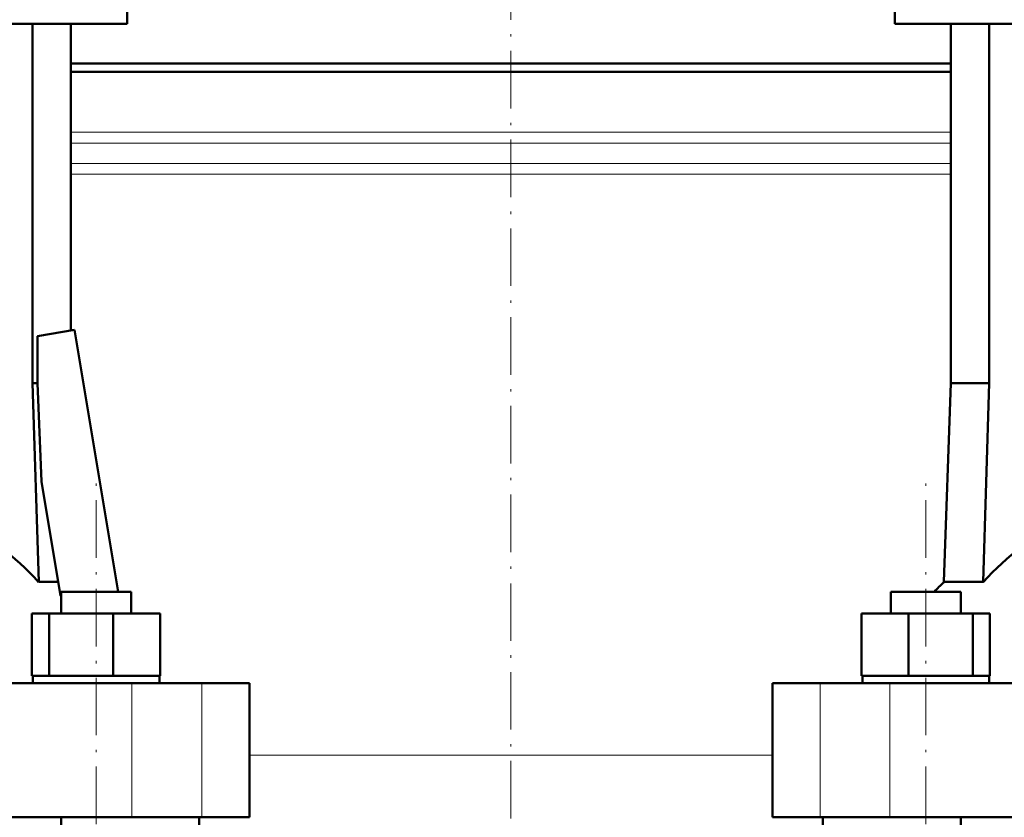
# Model space of a CAD drawing. Extents: x -1595 to 1972, y -1674 to 620.
# Tile 37 of 55: x 49 to 254, y 68 to 234. Entities that reach past the tile are written whole.
import ezdxf

# ---------------------------------------------------------------- set-up
doc = ezdxf.new("R2010")
doc.units = 0
doc.linetypes.add('DASHDOT', pattern=[18.5, 12, -3, 0.5, -3])

msp = doc.modelspace()

# ---------------------------------------------------------------- linework, layer by layer
at = {"color": 7, "linetype": 'DASHDOT', "lineweight": 18}
for p, q in [((151.57, 245.93), (151.57, -7.74)), ((65.1, -137.25), (65.1, 137.55)), ((238.03, -137.25), (238.03, 137.55))]:
    msp.add_line(p, q, dxfattribs=at)
at = {"color": 7, "lineweight": 50}
for p, q in [((71.57, 241.05), (71.57, 233.05)), ((231.57, 241.05), (231.57, 233.05)), ((-8.43, 233.05), (71.57, 233.05)), ((51.87, 233.05), (51.87, 158.15)), ((59.87, 233.05), (59.87, 169.13)), ((231.57, 233.05), (311.57, 233.05)), ((243.27, 233.05), (243.27, 158.15)), ((251.26, 233.05), (251.26, 158.15)), ((59.87, 224.8), (151.57, 224.8)), ((151.57, 224.8), (243.27, 224.8)), ((151.57, 223.1), (59.87, 223.1)), ((243.27, 223.1), (151.57, 223.1)), ((52.92, 167.97), (60.6, 169.26)), ((60.6, 169.26), (69.74, 114.65)), ((52.92, 158.15), (52.92, 167.97)), ((51.87, 158.15), (52.92, 158.15)), ((51.87, 158.15), (53.15, 116.71)), ((53.72, 137.68), (52.92, 158.15)), ((243.27, 158.15), (241.82, 116.71)), ((251.26, 158.15), (243.27, 158.15)), ((251.26, 158.15), (249.98, 116.71)), ((57.72, 113.79), (53.72, 137.68)), ((53.15, 116.71), (57.23, 116.71)), ((241.82, 116.71), (249.98, 116.71)), ((57.8, 113.7), (57.72, 113.79)), ((57.8, 114.65), (70.27, 114.65)), ((57.8, 110.15), (57.8, 114.65)), ((70.27, 114.65), (72.4, 114.65)), ((72.4, 110.15), (72.4, 114.65)), ((72.4, 110.15), (72.4, 114.65)), ((230.73, 114.65), (232.86, 114.65)), ((230.73, 110.15), (230.73, 114.65)), ((232.86, 114.65), (245.33, 114.65)), ((245.33, 110.15), (245.33, 114.65)), ((51.72, 110.15), (55.31, 110.15)), ((51.72, 97.15), (51.72, 110.15)), ((55.31, 110.15), (68.69, 110.15)), ((55.31, 97.15), (55.31, 110.15)), ((68.69, 110.15), (78.49, 110.15)), ((68.69, 97.15), (68.69, 110.15)), ((78.49, 97.15), (78.49, 110.15)), ((78.49, 97.15), (78.49, 110.15)), ((224.64, 110.15), (234.44, 110.15)), ((224.64, 97.15), (224.64, 110.15)), ((234.44, 110.15), (247.82, 110.15)), ((234.44, 97.15), (234.44, 110.15)), ((247.82, 97.15), (247.82, 110.15)), ((247.82, 110.15), (251.41, 110.15)), ((251.41, 97.15), (251.41, 110.15)), ((51.72, 97.15), (52.09, 97.15)), ((51.9, 97.15), (54.94, 97.15)), ((51.9, 95.65), (51.9, 97.15)), ((54.94, 97.15), (55.31, 97.15)), ((55.31, 97.15), (56.69, 97.15)), ((56.69, 97.15), (67.31, 97.15)), ((67.31, 97.15), (68.69, 97.15)), ((68.69, 97.15), (69.7, 97.15)), ((69.7, 97.15), (77.48, 97.15)), ((77.48, 97.15), (78.49, 97.15)), ((78.3, 97.15), (78.3, 95.65)), ((78.3, 97.15), (78.3, 95.65)), ((224.64, 97.15), (225.65, 97.15)), ((224.83, 95.65), (224.83, 97.15)), ((225.65, 97.15), (233.43, 97.15)), ((233.43, 97.15), (234.44, 97.15)), ((234.44, 97.15), (235.82, 97.15)), ((235.82, 97.15), (246.44, 97.15)), ((246.44, 97.15), (247.82, 97.15)), ((247.82, 97.15), (248.19, 97.15)), ((248.19, 97.15), (251.23, 97.15)), ((251.04, 97.15), (251.41, 97.15)), ((251.23, 97.15), (251.23, 95.65)), ((-89.43, 95.65), (72.56, 95.65)), ((72.56, 95.65), (87.13, 95.65)), ((87.13, 95.65), (97.07, 95.65)), ((97.07, 67.65), (97.07, 95.65)), ((206.07, 95.65), (216, 95.65)), ((206.07, 67.65), (206.07, 95.65)), ((216, 95.65), (230.57, 95.65)), ((230.57, 95.65), (392.56, 95.65)), ((72.56, 67.65), (-89.43, 67.65)), ((57.8, -114.35), (57.8, 67.65)), ((87.13, 67.65), (72.56, 67.65)), ((86.57, 51.65), (86.57, 67.65)), ((97.07, 67.65), (87.13, 67.65)), ((216, 67.65), (206.07, 67.65)), ((230.57, 67.65), (216, 67.65)), ((216.57, 51.65), (216.57, 67.65)), ((392.56, 67.65), (230.57, 67.65)), ((245.33, -114.35), (245.33, 67.65))]:
    msp.add_line(p, q, dxfattribs=at)
at = {"color": 7, "lineweight": 18}
for p, q in [((59.87, 210.48), (151.57, 210.48)), ((151.57, 210.48), (243.27, 210.48)), ((59.87, 208.2), (151.57, 208.2)), ((151.57, 208.2), (243.27, 208.2)), ((59.87, 203.99), (151.57, 203.99)), ((151.57, 203.99), (243.27, 203.99)), ((151.57, 201.72), (59.87, 201.72)), ((243.27, 201.72), (151.57, 201.72)), ((72.56, 67.65), (72.56, 95.65)), ((87.13, 67.65), (87.13, 95.65)), ((216, 67.65), (216, 95.65)), ((230.57, 67.65), (230.57, 95.65)), ((97.07, 80.6), (151.57, 80.6)), ((151.57, 80.6), (206.07, 80.6))]:
    msp.add_line(p, q, dxfattribs=at)
at = {"color": 7, "lineweight": 50}
msp.add_arc((291.57, 64.62), 72.02, 133.6854, 136.0088, dxfattribs=at)
for centre, start_param, end_param in [((9.22, 64.62), 5.520731, 5.845916), ((293.91, 64.62), 0.43727, 0.762454)]:
    msp.add_ellipse(centre, major_axis=(0, 72.02), ratio=0.882948, start_param=start_param, end_param=end_param, dxfattribs=at)

doc.saveas('drawing.dxf')
